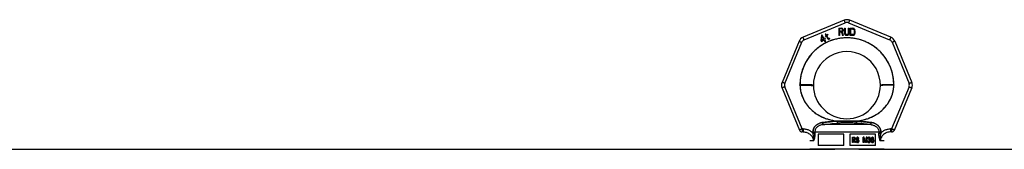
# Model space of a CAD drawing. Header units: millimetres. Extents: x 0 to 420, y 0 to 297.
# Tile 17 of 34: x 174.21 to 191.41, y 258.02 to 260.28. Entities that reach past the tile are written whole.
import ezdxf

# ---------------------------------------------------------------- set-up
doc = ezdxf.new("R2010")
doc.units = ezdxf.units.MM
doc.header["$LTSCALE"] = 23.1
doc.layers.get('0').update_dxf_attribs({"linetype": 'CONTINUOUS'})
doc.layers.add('001-M31079-X02', color=7, linetype='CONTINUOUS')

msp = doc.modelspace()

# ---------------------------------------------------------------- linework, layer by layer
at = {"color": 7, "linetype": 'Continuous'}
for p, q in [((123.866, 258.023), (188.45, 258.023)), ((188.463, 258.023), (188.45, 258.023)), ((188.557, 258.022), (188.463, 258.023)), ((188.866, 258.023), (188.819, 258.022)), ((188.866, 258.023), (195.717, 258.023))]:
    msp.add_line(p, q, dxfattribs=at)
for points in [[(188.732, 258.022), (188.697, 258.022), (188.661, 258.022), (188.626, 258.022), (188.59, 258.022), (188.557, 258.022)], [(188.819, 258.022), (188.765, 258.022), (188.732, 258.022)]]:
    msp.add_lwpolyline(points, dxfattribs=at)
at = {"layer": '001-M31079-X02', "color": 9, "linetype": 'Continuous'}
for p, q in [((188.609, 260.274), (187.892, 259.977)), ((187.912, 259.931), (188.628, 260.228)), ((188.688, 260.228), (189.405, 259.931)), ((189.424, 259.977), (188.708, 260.274)), ((187.822, 259.907), (187.525, 259.19)), ((187.573, 259.172), (187.87, 259.889)), ((189.447, 259.889), (189.744, 259.172)), ((189.495, 259.907), (189.792, 259.19)), ((187.839, 259.139), (187.839, 259.145)), ((189.477, 259.148), (189.477, 259.142)), ((187.525, 259.091), (187.83, 258.355)), ((187.877, 258.379), (187.573, 259.113)), ((189.744, 259.113), (189.439, 258.379)), ((189.487, 258.355), (189.792, 259.091)), ((188.24, 258.452), (188.235, 258.489)), ((188.24, 258.452), (188.235, 258.489)), ((189.077, 258.452), (188.24, 258.452)), ((188.489, 258.515), (188.491, 258.477)), ((188.489, 258.515), (188.491, 258.477)), ((188.825, 258.477), (188.828, 258.515)), ((188.828, 258.515), (188.825, 258.477)), ((189.082, 258.489), (189.077, 258.452)), ((189.077, 258.452), (189.082, 258.489)), ((187.895, 258.379), (187.877, 258.379)), ((187.877, 258.379), (187.877, 258.325)), ((187.895, 258.325), (187.877, 258.325)), ((187.895, 258.379), (187.895, 258.325)), ((188.065, 258.322), (188.066, 258.305)), ((189.218, 258.323), (188.099, 258.323)), ((189.251, 258.305), (189.251, 258.322)), ((189.439, 258.379), (189.422, 258.379)), ((189.422, 258.379), (189.422, 258.325)), ((189.439, 258.325), (189.422, 258.325)), ((189.439, 258.379), (189.439, 258.325)), ((188.076, 258.169), (188.008, 258.169)), ((189.308, 258.169), (189.241, 258.169))]:
    msp.add_line(p, q, dxfattribs=at)
at = {"layer": '001-M31079-X02', "color": 7, "linetype": 'Continuous'}
for p, q in [((188.212, 260.011), (188.204, 259.92)), ((188.223, 260.017), (188.212, 260.011)), ((188.217, 259.928), (188.223, 259.992)), ((188.26, 259.953), (188.223, 260.017)), ((188.223, 259.992), (188.249, 259.946)), ((188.292, 260.01), (188.277, 260.001)), ((188.277, 260.001), (188.283, 259.991)), ((188.291, 260.034), (188.281, 260.029)), ((188.281, 260.029), (188.292, 260.01)), ((188.298, 260), (188.283, 259.991)), ((188.302, 260.015), (188.291, 260.034)), ((188.298, 260), (188.326, 259.952)), ((188.323, 260.027), (188.302, 260.015)), ((188.307, 260.006), (188.328, 260.017)), ((188.332, 259.962), (188.307, 260.006)), ((188.323, 260.027), (188.328, 260.017)), ((188.516, 260.136), (188.568, 260.136)), ((188.516, 260.136), (188.516, 260.006)), ((188.529, 260.006), (188.516, 260.006)), ((188.566, 260.064), (188.529, 260.064)), ((188.529, 260.064), (188.529, 260.006)), ((188.566, 260.064), (188.584, 260.006)), ((188.579, 260.133), (188.568, 260.136)), ((188.579, 260.133), (188.588, 260.125)), ((188.588, 260.075), (188.579, 260.07)), ((188.599, 260.006), (188.579, 260.07)), ((188.599, 260.006), (188.584, 260.006)), ((188.588, 260.125), (188.594, 260.114)), ((188.594, 260.086), (188.588, 260.075)), ((188.594, 260.114), (188.597, 260.106)), ((188.597, 260.095), (188.594, 260.086)), ((188.597, 260.106), (188.597, 260.095)), ((188.616, 260.136), (188.629, 260.136)), ((188.616, 260.136), (188.616, 260.051)), ((188.616, 260.051), (188.618, 260.037)), ((188.618, 260.037), (188.623, 260.026)), ((188.623, 260.026), (188.631, 260.015)), ((188.629, 260.136), (188.629, 260.051)), ((188.629, 260.051), (188.631, 260.039)), ((188.631, 260.039), (188.636, 260.031)), ((188.64, 260.009), (188.631, 260.015)), ((188.636, 260.031), (188.642, 260.026)), ((188.651, 260.006), (188.64, 260.009)), ((188.651, 260.023), (188.642, 260.026)), ((188.651, 260.023), (188.659, 260.023)), ((188.659, 260.006), (188.651, 260.006)), ((188.668, 260.026), (188.659, 260.023)), ((188.67, 260.009), (188.659, 260.006)), ((188.675, 260.031), (188.668, 260.026)), ((188.679, 260.015), (188.67, 260.009)), ((188.679, 260.039), (188.675, 260.031)), ((188.681, 260.051), (188.679, 260.039)), ((188.688, 260.026), (188.679, 260.015)), ((188.681, 260.136), (188.694, 260.136)), ((188.681, 260.136), (188.681, 260.051)), ((188.692, 260.037), (188.688, 260.026)), ((188.692, 260.037), (188.694, 260.051)), ((188.694, 260.136), (188.694, 260.051)), ((188.711, 260.136), (188.763, 260.136)), ((188.711, 260.136), (188.711, 260.006)), ((188.763, 260.006), (188.711, 260.006)), ((188.774, 260.133), (188.763, 260.136)), ((188.774, 260.009), (188.763, 260.006)), ((188.783, 260.128), (188.774, 260.133)), ((188.783, 260.015), (188.774, 260.009)), ((188.783, 260.128), (188.792, 260.117)), ((188.792, 260.026), (188.783, 260.015)), ((188.792, 260.117), (188.796, 260.106)), ((188.796, 260.037), (188.792, 260.026)), ((188.798, 260.092), (188.796, 260.106)), ((188.796, 260.037), (188.798, 260.051)), ((188.798, 260.092), (188.798, 260.051)), ((188.204, 259.92), (188.212, 259.906)), ((188.212, 259.906), (188.257, 259.932)), ((188.249, 259.946), (188.217, 259.928)), ((188.257, 259.932), (188.275, 259.901)), ((188.279, 259.964), (188.26, 259.953)), ((188.287, 259.949), (188.269, 259.938)), ((188.288, 259.905), (188.269, 259.938)), ((188.275, 259.901), (188.288, 259.901)), ((188.287, 259.949), (188.279, 259.964)), ((188.326, 259.952), (188.335, 259.945)), ((188.332, 259.962), (188.338, 259.956)), ((188.335, 259.945), (188.343, 259.943)), ((188.347, 259.955), (188.338, 259.956)), ((188.343, 259.943), (188.35, 259.944)), ((188.357, 259.958), (188.347, 259.955)), ((188.363, 259.948), (188.35, 259.944)), ((188.357, 259.958), (188.363, 259.948)), ((187.839, 259.148), (187.839, 259.139)), ((187.839, 259.148), (187.839, 259.142)), ((189.477, 259.139), (189.477, 259.148)), ((189.477, 259.139), (189.477, 259.145)), ((188.066, 258.322), (188.066, 258.305)), ((189.251, 258.322), (189.251, 258.305)), ((189.251, 258.305), (189.251, 258.305))]:
    msp.add_line(p, q, dxfattribs=at)
at = {"layer": '001-M31079-X02', "color": 6, "linetype": 'Continuous'}
for p, q in [((188.571, 260.122), (188.529, 260.122)), ((188.529, 260.081), (188.529, 260.122)), ((188.571, 260.081), (188.529, 260.081)), ((188.571, 260.122), (188.577, 260.12)), ((188.577, 260.084), (188.571, 260.081)), ((188.577, 260.12), (188.581, 260.114)), ((188.581, 260.089), (188.577, 260.084)), ((188.581, 260.114), (188.584, 260.106)), ((188.584, 260.098), (188.581, 260.089)), ((188.584, 260.106), (188.584, 260.098)), ((188.763, 260.12), (188.724, 260.12)), ((188.724, 260.023), (188.724, 260.12)), ((188.763, 260.023), (188.724, 260.023)), ((188.763, 260.12), (188.772, 260.117)), ((188.772, 260.026), (188.763, 260.023)), ((188.772, 260.117), (188.779, 260.111)), ((188.779, 260.031), (188.772, 260.026)), ((188.779, 260.111), (188.783, 260.103)), ((188.783, 260.039), (188.779, 260.031)), ((188.783, 260.103), (188.785, 260.092)), ((188.785, 260.051), (188.783, 260.039)), ((188.785, 260.092), (188.785, 260.051)), ((188.099, 258.323), (188.099, 258.306)), ((188.606, 258.283), (188.157, 258.283)), ((188.157, 258.283), (188.157, 258.088)), ((188.606, 258.088), (188.606, 258.283)), ((189.159, 258.283), (188.71, 258.283)), ((188.71, 258.283), (188.71, 258.088)), ((189.159, 258.088), (189.159, 258.283)), ((189.218, 258.323), (189.217, 258.306)), ((188.756, 258.231), (188.792, 258.231)), ((188.756, 258.14), (188.756, 258.231)), ((188.767, 258.14), (188.756, 258.14)), ((188.759, 258.14), (188.759, 258.231)), ((188.793, 258.222), (188.764, 258.222)), ((188.764, 258.222), (188.764, 258.193)), ((188.764, 258.193), (188.793, 258.193)), ((188.79, 258.181), (188.764, 258.181)), ((188.764, 258.181), (188.764, 258.14)), ((188.767, 258.193), (188.767, 258.222)), ((188.767, 258.181), (188.767, 258.14)), ((188.787, 258.181), (188.798, 258.14)), ((188.795, 258.229), (188.789, 258.231)), ((188.79, 258.222), (188.794, 258.22)), ((188.794, 258.195), (188.79, 258.193)), ((188.79, 258.181), (188.801, 258.14)), ((188.798, 258.229), (188.792, 258.231)), ((188.793, 258.222), (188.797, 258.22)), ((188.797, 258.195), (188.793, 258.193)), ((188.797, 258.22), (188.794, 258.22)), ((188.794, 258.22), (188.797, 258.216)), ((188.797, 258.198), (188.794, 258.195)), ((188.797, 258.195), (188.794, 258.195)), ((188.798, 258.229), (188.795, 258.229)), ((188.801, 258.224), (188.795, 258.229)), ((188.795, 258.185), (188.801, 258.189)), ((188.798, 258.185), (188.795, 258.185)), ((188.807, 258.14), (188.795, 258.185)), ((188.797, 258.22), (188.8, 258.216)), ((188.8, 258.216), (188.797, 258.216)), ((188.797, 258.216), (188.798, 258.21)), ((188.798, 258.204), (188.797, 258.198)), ((188.8, 258.198), (188.797, 258.195)), ((188.8, 258.198), (188.797, 258.198)), ((188.804, 258.224), (188.798, 258.229)), ((188.801, 258.21), (188.798, 258.21)), ((188.798, 258.204), (188.798, 258.21)), ((188.801, 258.204), (188.798, 258.204)), ((188.798, 258.185), (188.804, 258.189)), ((188.81, 258.14), (188.798, 258.185)), ((188.81, 258.14), (188.798, 258.14)), ((188.8, 258.216), (188.801, 258.21)), ((188.801, 258.204), (188.8, 258.198)), ((188.804, 258.224), (188.801, 258.224)), ((188.805, 258.216), (188.801, 258.224)), ((188.801, 258.21), (188.801, 258.204)), ((188.801, 258.189), (188.805, 258.197)), ((188.804, 258.189), (188.801, 258.189)), ((188.808, 258.216), (188.804, 258.224)), ((188.804, 258.189), (188.808, 258.197)), ((188.808, 258.216), (188.805, 258.216)), ((188.806, 258.21), (188.805, 258.216)), ((188.805, 258.197), (188.806, 258.202)), ((188.808, 258.197), (188.805, 258.197)), ((188.809, 258.21), (188.806, 258.21)), ((188.806, 258.21), (188.806, 258.202)), ((188.809, 258.202), (188.806, 258.202)), ((188.809, 258.21), (188.808, 258.216)), ((188.808, 258.197), (188.809, 258.202)), ((188.809, 258.21), (188.809, 258.202)), ((188.829, 258.166), (188.818, 258.166)), ((188.818, 258.166), (188.82, 258.158)), ((188.823, 258.158), (188.82, 258.158)), ((188.82, 258.158), (188.824, 258.148)), ((188.821, 258.166), (188.823, 258.158)), ((188.824, 258.218), (188.822, 258.21)), ((188.825, 258.21), (188.822, 258.21)), ((188.822, 258.202), (188.822, 258.21)), ((188.825, 258.202), (188.822, 258.202)), ((188.822, 258.202), (188.824, 258.195)), ((188.823, 258.158), (188.827, 258.148)), ((188.829, 258.226), (188.824, 258.218)), ((188.827, 258.218), (188.824, 258.218)), ((188.827, 258.195), (188.824, 258.195)), ((188.824, 258.195), (188.829, 258.187)), ((188.827, 258.148), (188.824, 258.148)), ((188.824, 258.148), (188.83, 258.142)), ((188.827, 258.218), (188.825, 258.21)), ((188.825, 258.21), (188.825, 258.202)), ((188.825, 258.202), (188.827, 258.195)), ((188.828, 258.16), (188.826, 258.166)), ((188.832, 258.226), (188.827, 258.218)), ((188.827, 258.195), (188.832, 258.187)), ((188.827, 258.148), (188.833, 258.142)), ((188.831, 258.16), (188.828, 258.16)), ((188.832, 258.154), (188.828, 258.16)), ((188.834, 258.229), (188.829, 258.226)), ((188.832, 258.226), (188.829, 258.226)), ((188.832, 258.187), (188.829, 258.187)), ((188.829, 258.187), (188.834, 258.183)), ((188.831, 258.16), (188.829, 258.166)), ((188.83, 258.208), (188.832, 258.214)), ((188.833, 258.208), (188.83, 258.208)), ((188.83, 258.208), (188.83, 258.204)), ((188.833, 258.204), (188.83, 258.204)), ((188.832, 258.198), (188.83, 258.204)), ((188.833, 258.142), (188.83, 258.142)), ((188.83, 258.142), (188.837, 258.14)), ((188.835, 258.154), (188.831, 258.16)), ((188.837, 258.229), (188.832, 258.226)), ((188.832, 258.214), (188.836, 258.218)), ((188.835, 258.214), (188.832, 258.214)), ((188.835, 258.198), (188.832, 258.198)), ((188.836, 258.195), (188.832, 258.198)), ((188.832, 258.187), (188.837, 258.183)), ((188.835, 258.154), (188.832, 258.154)), ((188.837, 258.152), (188.832, 258.154)), ((188.833, 258.208), (188.835, 258.214)), ((188.833, 258.204), (188.833, 258.208)), ((188.835, 258.198), (188.833, 258.204)), ((188.833, 258.142), (188.84, 258.14)), ((188.84, 258.231), (188.834, 258.229)), ((188.837, 258.229), (188.834, 258.229)), ((188.837, 258.183), (188.834, 258.183)), ((188.834, 258.183), (188.84, 258.181)), ((188.835, 258.214), (188.839, 258.218)), ((188.839, 258.195), (188.835, 258.198)), ((188.84, 258.152), (188.835, 258.154)), ((188.836, 258.218), (188.84, 258.22)), ((188.839, 258.218), (188.836, 258.218)), ((188.839, 258.195), (188.836, 258.195)), ((188.84, 258.193), (188.836, 258.195)), ((188.843, 258.231), (188.837, 258.229)), ((188.837, 258.183), (188.843, 258.181)), ((188.851, 258.152), (188.837, 258.152)), ((188.851, 258.14), (188.837, 258.14)), ((188.839, 258.218), (188.843, 258.22)), ((188.843, 258.193), (188.839, 258.195)), ((188.849, 258.231), (188.84, 258.231)), ((188.851, 258.22), (188.84, 258.22)), ((188.851, 258.193), (188.84, 258.193)), ((188.851, 258.181), (188.84, 258.181)), ((188.853, 258.229), (188.846, 258.231)), ((188.848, 258.22), (188.852, 258.218)), ((188.855, 258.191), (188.848, 258.193)), ((188.848, 258.181), (188.853, 258.179)), ((188.853, 258.154), (188.848, 258.152)), ((188.848, 258.14), (188.855, 258.142)), ((188.856, 258.229), (188.849, 258.231)), ((188.851, 258.22), (188.855, 258.218)), ((188.858, 258.191), (188.851, 258.193)), ((188.851, 258.181), (188.856, 258.179)), ((188.856, 258.154), (188.851, 258.152)), ((188.851, 258.14), (188.858, 258.142)), ((188.855, 258.218), (188.852, 258.218)), ((188.852, 258.218), (188.855, 258.214)), ((188.856, 258.229), (188.853, 258.229)), ((188.859, 258.224), (188.853, 258.229)), ((188.856, 258.179), (188.853, 258.179)), ((188.853, 258.179), (188.857, 258.175)), ((188.857, 258.158), (188.853, 258.154)), ((188.856, 258.154), (188.853, 258.154)), ((188.855, 258.218), (188.858, 258.214)), ((188.858, 258.214), (188.855, 258.214)), ((188.855, 258.214), (188.856, 258.21)), ((188.858, 258.191), (188.855, 258.191)), ((188.86, 258.187), (188.855, 258.191)), ((188.855, 258.142), (188.86, 258.146)), ((188.858, 258.142), (188.855, 258.142)), ((188.862, 258.224), (188.856, 258.229)), ((188.856, 258.21), (188.867, 258.21)), ((188.856, 258.179), (188.86, 258.175)), ((188.86, 258.158), (188.856, 258.154)), ((188.86, 258.175), (188.857, 258.175)), ((188.857, 258.175), (188.86, 258.169)), ((188.86, 258.164), (188.857, 258.158)), ((188.86, 258.158), (188.857, 258.158)), ((188.858, 258.214), (188.859, 258.21)), ((188.863, 258.187), (188.858, 258.191)), ((188.858, 258.142), (188.863, 258.146)), ((188.862, 258.224), (188.859, 258.224)), ((188.863, 258.216), (188.859, 258.224)), ((188.863, 258.187), (188.86, 258.187)), ((188.865, 258.179), (188.86, 258.187)), ((188.86, 258.175), (188.863, 258.169)), ((188.863, 258.169), (188.86, 258.169)), ((188.86, 258.164), (188.86, 258.169)), ((188.863, 258.164), (188.86, 258.164)), ((188.863, 258.164), (188.86, 258.158)), ((188.86, 258.146), (188.865, 258.154)), ((188.863, 258.146), (188.86, 258.146)), ((188.866, 258.216), (188.862, 258.224)), ((188.866, 258.216), (188.863, 258.216)), ((188.864, 258.21), (188.863, 258.216)), ((188.868, 258.179), (188.863, 258.187)), ((188.863, 258.169), (188.863, 258.164)), ((188.863, 258.146), (188.868, 258.154)), ((188.868, 258.179), (188.865, 258.179)), ((188.868, 258.171), (188.865, 258.179)), ((188.865, 258.154), (188.868, 258.162)), ((188.868, 258.154), (188.865, 258.154)), ((188.867, 258.21), (188.866, 258.216)), ((188.871, 258.171), (188.868, 258.179)), ((188.871, 258.171), (188.868, 258.171)), ((188.868, 258.171), (188.868, 258.162)), ((188.871, 258.162), (188.868, 258.162)), ((188.868, 258.154), (188.871, 258.162)), ((188.871, 258.162), (188.871, 258.171)), ((188.958, 258.231), (188.943, 258.231)), ((188.943, 258.14), (188.943, 258.231)), ((188.954, 258.14), (188.943, 258.14)), ((188.946, 258.231), (188.946, 258.14)), ((188.954, 258.212), (188.951, 258.212)), ((188.951, 258.212), (188.951, 258.14)), ((188.951, 258.212), (188.97, 258.14)), ((188.954, 258.14), (188.954, 258.212)), ((188.954, 258.212), (188.973, 258.14)), ((188.976, 258.15), (188.955, 258.231)), ((188.979, 258.15), (188.958, 258.231)), ((188.984, 258.14), (188.97, 258.14)), ((188.996, 258.231), (188.976, 258.15)), ((188.979, 258.15), (188.976, 258.15)), ((188.999, 258.231), (188.979, 258.15)), ((188.981, 258.14), (189, 258.212)), ((188.984, 258.14), (189.003, 258.212)), ((189.011, 258.231), (188.996, 258.231)), ((189.003, 258.212), (189, 258.212)), ((189, 258.14), (189, 258.212)), ((189.011, 258.14), (189, 258.14)), ((189.003, 258.212), (189.003, 258.14)), ((189.008, 258.231), (189.008, 258.14)), ((189.011, 258.14), (189.011, 258.231)), ((189.028, 258.162), (189.019, 258.162)), ((189.019, 258.162), (189.02, 258.156)), ((189.021, 258.218), (189.02, 258.21)), ((189.03, 258.21), (189.02, 258.21)), ((189.023, 258.156), (189.02, 258.156)), ((189.02, 258.156), (189.023, 258.15)), ((189.027, 258.226), (189.021, 258.218)), ((189.024, 258.218), (189.021, 258.218)), ((189.022, 258.162), (189.023, 258.156)), ((189.024, 258.218), (189.023, 258.21)), ((189.023, 258.156), (189.026, 258.15)), ((189.026, 258.15), (189.023, 258.15)), ((189.023, 258.15), (189.027, 258.146)), ((189.03, 258.226), (189.024, 258.218)), ((189.027, 258.158), (189.025, 258.162)), ((189.026, 258.15), (189.03, 258.146)), ((189.032, 258.229), (189.027, 258.226)), ((189.03, 258.226), (189.027, 258.226)), ((189.027, 258.21), (189.029, 258.216)), ((189.03, 258.158), (189.027, 258.158)), ((189.029, 258.154), (189.027, 258.158)), ((189.03, 258.146), (189.027, 258.146)), ((189.027, 258.146), (189.032, 258.142)), ((189.03, 258.158), (189.028, 258.162)), ((189.029, 258.216), (189.033, 258.22)), ((189.032, 258.216), (189.029, 258.216)), ((189.032, 258.154), (189.029, 258.154)), ((189.032, 258.152), (189.029, 258.154)), ((189.035, 258.229), (189.03, 258.226)), ((189.03, 258.21), (189.032, 258.216)), ((189.032, 258.154), (189.03, 258.158)), ((189.03, 258.146), (189.035, 258.142)), ((189.042, 258.231), (189.032, 258.229)), ((189.035, 258.229), (189.032, 258.229)), ((189.032, 258.216), (189.036, 258.22)), ((189.035, 258.152), (189.032, 258.154)), ((189.035, 258.152), (189.032, 258.152)), ((189.039, 258.15), (189.032, 258.152)), ((189.035, 258.142), (189.032, 258.142)), ((189.032, 258.142), (189.038, 258.14)), ((189.033, 258.22), (189.04, 258.222)), ((189.036, 258.22), (189.033, 258.22)), ((189.045, 258.231), (189.035, 258.229)), ((189.042, 258.15), (189.035, 258.152)), ((189.035, 258.142), (189.041, 258.14)), ((189.036, 258.22), (189.043, 258.222)), ((189.051, 258.14), (189.038, 258.14)), ((189.05, 258.15), (189.039, 258.15)), ((189.049, 258.222), (189.04, 258.222)), ((189.049, 258.191), (189.04, 258.191)), ((189.04, 258.183), (189.04, 258.191)), ((189.049, 258.183), (189.04, 258.183)), ((189.047, 258.231), (189.042, 258.231)), ((189.043, 258.191), (189.043, 258.183)), ((189.054, 258.229), (189.044, 258.231)), ((189.046, 258.222), (189.052, 258.22)), ((189.054, 258.195), (189.046, 258.191)), ((189.046, 258.183), (189.054, 258.181)), ((189.057, 258.229), (189.047, 258.231)), ((189.054, 258.152), (189.047, 258.15)), ((189.048, 258.14), (189.054, 258.142)), ((189.049, 258.222), (189.055, 258.22)), ((189.057, 258.195), (189.049, 258.191)), ((189.049, 258.183), (189.057, 258.181)), ((189.057, 258.152), (189.05, 258.15)), ((189.051, 258.14), (189.057, 258.142)), ((189.055, 258.22), (189.052, 258.22)), ((189.052, 258.22), (189.056, 258.216)), ((189.057, 258.229), (189.054, 258.229)), ((189.059, 258.226), (189.054, 258.229)), ((189.056, 258.198), (189.054, 258.195)), ((189.057, 258.195), (189.054, 258.195)), ((189.057, 258.181), (189.054, 258.181)), ((189.054, 258.181), (189.058, 258.177)), ((189.056, 258.154), (189.054, 258.152)), ((189.057, 258.152), (189.054, 258.152)), ((189.054, 258.142), (189.059, 258.146)), ((189.057, 258.142), (189.054, 258.142)), ((189.055, 258.22), (189.059, 258.216)), ((189.059, 258.216), (189.056, 258.216)), ((189.056, 258.216), (189.059, 258.21)), ((189.059, 258.206), (189.056, 258.198)), ((189.059, 258.198), (189.056, 258.198)), ((189.056, 258.187), (189.062, 258.193)), ((189.059, 258.187), (189.056, 258.187)), ((189.063, 258.183), (189.056, 258.187)), ((189.059, 258.158), (189.056, 258.154)), ((189.059, 258.154), (189.056, 258.154)), ((189.062, 258.226), (189.057, 258.229)), ((189.059, 258.198), (189.057, 258.195)), ((189.057, 258.181), (189.061, 258.177)), ((189.059, 258.154), (189.057, 258.152)), ((189.057, 258.142), (189.062, 258.146)), ((189.061, 258.177), (189.058, 258.177)), ((189.058, 258.177), (189.06, 258.169)), ((189.062, 258.226), (189.059, 258.226)), ((189.064, 258.218), (189.059, 258.226)), ((189.059, 258.216), (189.062, 258.21)), ((189.062, 258.21), (189.059, 258.21)), ((189.059, 258.206), (189.059, 258.21)), ((189.062, 258.206), (189.059, 258.206)), ((189.062, 258.206), (189.059, 258.198)), ((189.059, 258.187), (189.065, 258.193)), ((189.066, 258.183), (189.059, 258.187)), ((189.06, 258.162), (189.059, 258.158)), ((189.062, 258.158), (189.059, 258.154)), ((189.062, 258.158), (189.059, 258.158)), ((189.059, 258.146), (189.063, 258.15)), ((189.062, 258.146), (189.059, 258.146)), ((189.063, 258.169), (189.06, 258.169)), ((189.06, 258.162), (189.06, 258.169)), ((189.063, 258.162), (189.06, 258.162)), ((189.061, 258.177), (189.063, 258.169)), ((189.067, 258.218), (189.062, 258.226)), ((189.062, 258.21), (189.062, 258.206)), ((189.062, 258.193), (189.064, 258.198)), ((189.065, 258.193), (189.062, 258.193)), ((189.063, 258.162), (189.062, 258.158)), ((189.062, 258.146), (189.066, 258.15)), ((189.066, 258.183), (189.063, 258.183)), ((189.066, 258.177), (189.063, 258.183)), ((189.063, 258.169), (189.063, 258.162)), ((189.063, 258.15), (189.066, 258.156)), ((189.066, 258.15), (189.063, 258.15)), ((189.067, 258.218), (189.064, 258.218)), ((189.066, 258.21), (189.064, 258.218)), ((189.064, 258.198), (189.066, 258.206)), ((189.067, 258.198), (189.064, 258.198)), ((189.065, 258.193), (189.067, 258.198)), ((189.069, 258.21), (189.066, 258.21)), ((189.066, 258.21), (189.066, 258.206)), ((189.069, 258.206), (189.066, 258.206)), ((189.069, 258.177), (189.066, 258.183)), ((189.069, 258.177), (189.066, 258.177)), ((189.067, 258.169), (189.066, 258.177)), ((189.066, 258.156), (189.067, 258.162)), ((189.066, 258.156), (189.069, 258.156)), ((189.066, 258.15), (189.069, 258.156)), ((189.069, 258.21), (189.067, 258.218)), ((189.067, 258.198), (189.069, 258.206)), ((189.07, 258.169), (189.067, 258.169)), ((189.067, 258.169), (189.067, 258.162)), ((189.07, 258.162), (189.067, 258.162)), ((189.069, 258.206), (189.069, 258.21)), ((189.07, 258.169), (189.069, 258.177)), ((189.069, 258.156), (189.07, 258.162)), ((189.07, 258.162), (189.07, 258.169)), ((189.079, 258.206), (189.078, 258.193)), ((189.081, 258.193), (189.078, 258.193)), ((189.078, 258.179), (189.078, 258.193)), ((189.081, 258.179), (189.078, 258.179)), ((189.078, 258.179), (189.079, 258.166)), ((189.082, 258.216), (189.079, 258.206)), ((189.082, 258.206), (189.079, 258.206)), ((189.082, 258.166), (189.079, 258.166)), ((189.079, 258.166), (189.082, 258.156)), ((189.082, 258.206), (189.081, 258.193)), ((189.081, 258.193), (189.081, 258.179)), ((189.081, 258.179), (189.082, 258.166)), ((189.086, 258.224), (189.082, 258.216)), ((189.085, 258.216), (189.082, 258.216)), ((189.085, 258.216), (189.082, 258.206)), ((189.082, 258.166), (189.085, 258.156)), ((189.085, 258.156), (189.082, 258.156)), ((189.082, 258.156), (189.086, 258.148)), ((189.089, 258.224), (189.085, 258.216)), ((189.085, 258.193), (189.086, 258.204)), ((189.093, 258.197), (189.085, 258.189)), ((189.088, 258.193), (189.085, 258.193)), ((189.085, 258.193), (189.085, 258.189)), ((189.088, 258.189), (189.085, 258.189)), ((189.085, 258.156), (189.089, 258.148)), ((189.093, 258.229), (189.086, 258.224)), ((189.089, 258.224), (189.086, 258.224)), ((189.086, 258.204), (189.087, 258.21)), ((189.089, 258.204), (189.086, 258.204)), ((189.086, 258.173), (189.087, 258.179)), ((189.089, 258.173), (189.086, 258.173)), ((189.086, 258.173), (189.086, 258.167)), ((189.089, 258.167), (189.086, 258.167)), ((189.087, 258.162), (189.086, 258.167)), ((189.089, 258.148), (189.086, 258.148)), ((189.086, 258.148), (189.093, 258.142)), ((189.087, 258.21), (189.09, 258.216)), ((189.09, 258.21), (189.087, 258.21)), ((189.087, 258.179), (189.09, 258.183)), ((189.09, 258.179), (189.087, 258.179)), ((189.09, 258.162), (189.087, 258.162)), ((189.09, 258.156), (189.087, 258.162)), ((189.088, 258.193), (189.089, 258.204)), ((189.096, 258.197), (189.088, 258.189)), ((189.088, 258.189), (189.088, 258.193)), ((189.096, 258.229), (189.089, 258.224)), ((189.089, 258.204), (189.09, 258.21)), ((189.089, 258.173), (189.09, 258.179)), ((189.089, 258.167), (189.089, 258.173)), ((189.09, 258.162), (189.089, 258.167)), ((189.089, 258.148), (189.096, 258.142)), ((189.09, 258.216), (189.094, 258.22)), ((189.093, 258.216), (189.09, 258.216)), ((189.09, 258.21), (189.093, 258.216)), ((189.09, 258.183), (189.094, 258.187)), ((189.09, 258.179), (189.093, 258.183)), ((189.093, 258.183), (189.09, 258.183)), ((189.093, 258.156), (189.09, 258.162)), ((189.093, 258.156), (189.09, 258.156)), ((189.094, 258.152), (189.09, 258.156)), ((189.099, 258.231), (189.093, 258.229)), ((189.096, 258.229), (189.093, 258.229)), ((189.093, 258.216), (189.097, 258.22)), ((189.099, 258.198), (189.093, 258.197)), ((189.096, 258.197), (189.093, 258.197)), ((189.093, 258.183), (189.097, 258.187)), ((189.097, 258.152), (189.093, 258.156)), ((189.096, 258.142), (189.093, 258.142)), ((189.093, 258.142), (189.099, 258.14)), ((189.094, 258.22), (189.098, 258.222)), ((189.097, 258.22), (189.094, 258.22)), ((189.094, 258.187), (189.098, 258.189)), ((189.097, 258.187), (189.094, 258.187)), ((189.097, 258.152), (189.094, 258.152)), ((189.098, 258.15), (189.094, 258.152)), ((189.102, 258.231), (189.096, 258.229)), ((189.102, 258.198), (189.096, 258.197)), ((189.096, 258.142), (189.102, 258.14)), ((189.097, 258.22), (189.101, 258.222)), ((189.097, 258.187), (189.101, 258.189)), ((189.101, 258.15), (189.097, 258.152)), ((189.109, 258.222), (189.098, 258.222)), ((189.11, 258.189), (189.098, 258.189)), ((189.11, 258.15), (189.098, 258.15)), ((189.108, 258.231), (189.099, 258.231)), ((189.109, 258.198), (189.099, 258.198)), ((189.109, 258.14), (189.099, 258.14)), ((189.111, 258.229), (189.105, 258.231)), ((189.106, 258.222), (189.11, 258.22)), ((189.113, 258.197), (189.106, 258.198)), ((189.106, 258.14), (189.113, 258.142)), ((189.107, 258.189), (189.111, 258.187)), ((189.111, 258.152), (189.107, 258.15)), ((189.114, 258.229), (189.108, 258.231)), ((189.109, 258.222), (189.113, 258.22)), ((189.116, 258.197), (189.109, 258.198)), ((189.109, 258.14), (189.116, 258.142)), ((189.113, 258.22), (189.11, 258.22)), ((189.11, 258.22), (189.114, 258.216)), ((189.11, 258.189), (189.114, 258.187)), ((189.114, 258.152), (189.11, 258.15)), ((189.114, 258.229), (189.111, 258.229)), ((189.118, 258.224), (189.111, 258.229)), ((189.114, 258.187), (189.111, 258.187)), ((189.111, 258.187), (189.116, 258.183)), ((189.116, 258.156), (189.111, 258.152)), ((189.114, 258.152), (189.111, 258.152)), ((189.113, 258.22), (189.117, 258.216)), ((189.116, 258.197), (189.113, 258.197)), ((189.12, 258.191), (189.113, 258.197)), ((189.113, 258.142), (189.12, 258.148)), ((189.116, 258.142), (189.113, 258.142)), ((189.121, 258.224), (189.114, 258.229)), ((189.117, 258.216), (189.114, 258.216)), ((189.114, 258.216), (189.117, 258.21)), ((189.114, 258.187), (189.119, 258.183)), ((189.119, 258.156), (189.114, 258.152)), ((189.123, 258.191), (189.116, 258.197)), ((189.119, 258.183), (189.116, 258.183)), ((189.116, 258.183), (189.118, 258.179)), ((189.118, 258.162), (189.116, 258.156)), ((189.119, 258.156), (189.116, 258.156)), ((189.116, 258.142), (189.123, 258.148)), ((189.117, 258.216), (189.12, 258.21)), ((189.127, 258.21), (189.117, 258.21)), ((189.121, 258.224), (189.118, 258.224)), ((189.122, 258.216), (189.118, 258.224)), ((189.121, 258.179), (189.118, 258.179)), ((189.118, 258.179), (189.12, 258.173)), ((189.12, 258.167), (189.118, 258.162)), ((189.121, 258.162), (189.118, 258.162)), ((189.119, 258.183), (189.121, 258.179)), ((189.121, 258.162), (189.119, 258.156)), ((189.12, 258.191), (189.123, 258.191)), ((189.124, 258.185), (189.12, 258.191)), ((189.12, 258.173), (189.123, 258.173)), ((189.12, 258.167), (189.12, 258.173)), ((189.123, 258.167), (189.12, 258.167)), ((189.12, 258.148), (189.124, 258.156)), ((189.123, 258.148), (189.12, 258.148)), ((189.125, 258.216), (189.121, 258.224)), ((189.121, 258.179), (189.123, 258.173)), ((189.123, 258.167), (189.121, 258.162)), ((189.125, 258.216), (189.122, 258.216)), ((189.124, 258.21), (189.122, 258.216)), ((189.127, 258.185), (189.123, 258.191)), ((189.123, 258.173), (189.123, 258.167)), ((189.123, 258.148), (189.127, 258.156)), ((189.127, 258.185), (189.124, 258.185)), ((189.126, 258.175), (189.124, 258.185)), ((189.124, 258.156), (189.126, 258.166)), ((189.127, 258.156), (189.124, 258.156)), ((189.127, 258.21), (189.125, 258.216)), ((189.129, 258.175), (189.126, 258.175)), ((189.126, 258.175), (189.126, 258.166)), ((189.129, 258.166), (189.126, 258.166)), ((189.129, 258.175), (189.127, 258.185)), ((189.127, 258.156), (189.129, 258.166)), ((189.129, 258.166), (189.129, 258.175)), ((189.308, 258.023), (188.008, 258.023)), ((188.606, 258.088), (188.157, 258.088)), ((189.159, 258.088), (188.71, 258.088))]:
    msp.add_line(p, q, dxfattribs=at)
at = {"layer": '001-M31079-X02', "color": 9, "linetype": 'Continuous'}
for centre, radius, start, end in [((188.658, 260.154), 0.13, 67.5, 112.5), ((188.658, 260.156), 0.078, 67.5027, 112.4973), ((187.942, 259.857), 0.13, 112.5, 157.5), ((187.942, 259.859), 0.078, 112.5027, 157.4973), ((189.375, 259.859), 0.078, 22.5027, 67.4973), ((189.375, 259.857), 0.13, 22.5, 67.5), ((187.645, 259.141), 0.13, 157.5, 202.5), ((187.645, 259.142), 0.078, 157.5027, 202.4973), ((188.658, 259.141), 0.585, 180.6298, 359.3702), ((189.671, 259.142), 0.078, 337.5027, 22.4973), ((189.671, 259.141), 0.13, 337.5, 22.5), ((188.658, 330.177), 71.663, 269.86427, 270.13573), ((187.877, 258.377), 0.052, 202.5, 270), ((189.439, 258.377), 0.052, 270, 337.5)]:
    msp.add_arc(centre, radius, start, end, dxfattribs=at)
at = {"layer": '001-M31079-X02', "color": 7, "linetype": 'Continuous'}
msp.add_arc((188.658, 259.148), 0.819, 0, 180, dxfattribs=at)
at = {"layer": '001-M31079-X02', "color": 6, "linetype": 'Continuous'}
msp.add_arc((188.658, 259.141), 0.585, 359.3702, 180.6298, dxfattribs=at)
at = {"layer": '001-M31079-X02', "color": 9, "linetype": 'Continuous'}
for points, knots in [([(188.609, 260.274), (188.611, 260.275), (188.611, 260.267), (188.614, 260.263), (188.616, 260.257), (188.619, 260.251), (188.622, 260.243), (188.625, 260.236), (188.627, 260.23), (188.628, 260.228)], [0, 0, 0, 0, 0.133122, 0.23253, 0.355273, 0.497769, 0.655854, 0.824911, 1, 1, 1, 1]), ([(188.688, 260.228), (188.689, 260.23), (188.692, 260.236), (188.695, 260.243), (188.698, 260.251), (188.701, 260.257), (188.703, 260.263), (188.706, 260.267), (188.706, 260.275), (188.708, 260.274)], [0, 0, 0, 0, 0.175081, 0.344139, 0.502226, 0.644723, 0.767468, 0.866876, 1, 1, 1, 1]), ([(187.822, 259.907), (187.823, 259.909), (187.828, 259.904), (187.834, 259.903), (187.84, 259.901), (187.846, 259.898), (187.854, 259.895), (187.862, 259.892), (187.867, 259.89), (187.87, 259.889)], [0, 0, 0, 0, 0.134296, 0.234027, 0.357, 0.499553, 0.657434, 0.825927, 1, 1, 1, 1]), ([(189.477, 259.148), (189.477, 259.173), (189.475, 259.222), (189.465, 259.295), (189.449, 259.367), (189.426, 259.437), (189.397, 259.504), (189.362, 259.569), (189.322, 259.631), (189.276, 259.688), (189.225, 259.741), (189.17, 259.79), (189.11, 259.833), (189.047, 259.871), (188.981, 259.903), (188.912, 259.928), (188.841, 259.948), (188.768, 259.961), (188.695, 259.968), (188.622, 259.968), (188.548, 259.961), (188.476, 259.948), (188.405, 259.928), (188.336, 259.903), (188.27, 259.871), (188.207, 259.833), (188.147, 259.79), (188.092, 259.741), (188.041, 259.688), (187.995, 259.631), (187.954, 259.569), (187.919, 259.504), (187.891, 259.437), (187.868, 259.367), (187.851, 259.295), (187.842, 259.222), (187.839, 259.173), (187.839, 259.148)], [0, 0, 0, 0, 0.028575, 0.057156, 0.085737, 0.114317, 0.142895, 0.171472, 0.200048, 0.228622, 0.257194, 0.285764, 0.314333, 0.342901, 0.371466, 0.400031, 0.428594, 0.457157, 0.485719, 0.514281, 0.542844, 0.571406, 0.59997, 0.628534, 0.6571, 0.685667, 0.714236, 0.742807, 0.771379, 0.799953, 0.828529, 0.857106, 0.885684, 0.914264, 0.942844, 0.971426, 1, 1, 1, 1]), ([(187.912, 259.931), (187.911, 259.934), (187.909, 259.939), (187.905, 259.947), (187.902, 259.954), (187.9, 259.96), (187.897, 259.966), (187.894, 259.971), (187.894, 259.978), (187.892, 259.977)], [0, 0, 0, 0, 0.175082, 0.34414, 0.502227, 0.644724, 0.767468, 0.866877, 1, 1, 1, 1]), ([(189.424, 259.977), (189.422, 259.978), (189.422, 259.971), (189.419, 259.966), (189.417, 259.96), (189.414, 259.954), (189.411, 259.947), (189.408, 259.939), (189.406, 259.934), (189.405, 259.931)], [0, 0, 0, 0, 0.133122, 0.232529, 0.355273, 0.497768, 0.655853, 0.82491, 1, 1, 1, 1]), ([(189.495, 259.907), (189.494, 259.909), (189.488, 259.904), (189.484, 259.903), (189.478, 259.901), (189.471, 259.898), (189.463, 259.895), (189.455, 259.892), (189.45, 259.89), (189.447, 259.889)], [0, 0, 0, 0, 0.129377, 0.225347, 0.345213, 0.487679, 0.64695, 0.821765, 1, 1, 1, 1]), ([(187.573, 259.172), (187.57, 259.173), (187.565, 259.176), (187.557, 259.179), (187.55, 259.182), (187.543, 259.184), (187.537, 259.187), (187.532, 259.188), (187.526, 259.193), (187.525, 259.19)], [0, 0, 0, 0, 0.174066, 0.34256, 0.500442, 0.642997, 0.765971, 0.865703, 1, 1, 1, 1]), ([(188.073, 259.141), (188.073, 259.143), (188.065, 259.142), (188.058, 259.144), (188.046, 259.144), (188.033, 259.145), (188.016, 259.146), (187.996, 259.146), (187.974, 259.147), (187.95, 259.148), (187.924, 259.148), (187.897, 259.148), (187.868, 259.148), (187.849, 259.148), (187.839, 259.148)], [0, 0, 0, 0, 0.02982, 0.064811, 0.111629, 0.171497, 0.24316, 0.326315, 0.419777, 0.524502, 0.635428, 0.753215, 0.877723, 1, 1, 1, 1]), ([(187.839, 259.148), (187.849, 259.148), (187.867, 259.148), (187.895, 259.148), (187.921, 259.148), (187.946, 259.148), (187.969, 259.147), (187.991, 259.147), (188.011, 259.146), (188.029, 259.145), (188.044, 259.144), (188.057, 259.144), (188.064, 259.142), (188.073, 259.143), (188.073, 259.141)], [0, 0, 0, 0, 0.119326, 0.238323, 0.350682, 0.456135, 0.557526, 0.651234, 0.73688, 0.812698, 0.878047, 0.929721, 0.967962, 1, 1, 1, 1]), ([(187.839, 259.139), (187.853, 259.14), (187.882, 259.14), (187.925, 259.14), (187.965, 259.14), (187.997, 259.139), (188.02, 259.139), (188.034, 259.138), (188.046, 259.138), (188.056, 259.137), (188.063, 259.136), (188.069, 259.136), (188.072, 259.135), (188.073, 259.135), (188.073, 259.134)], [0, 0, 0, 0, 0.180599, 0.365648, 0.544133, 0.703922, 0.773279, 0.834152, 0.885712, 0.927563, 0.95952, 0.981825, 0.994942, 1, 1, 1, 1]), ([(187.839, 259.139), (187.84, 259.097), (187.851, 259.013), (187.895, 258.894), (187.961, 258.788), (188.046, 258.697), (188.146, 258.624), (188.255, 258.57), (188.37, 258.533), (188.449, 258.519), (188.489, 258.515)], [0, 0, 0, 0, 0.128514, 0.256351, 0.383132, 0.508688, 0.633005, 0.756182, 0.878418, 1, 1, 1, 1]), ([(188.828, 258.515), (188.868, 258.519), (188.947, 258.533), (189.062, 258.57), (189.171, 258.624), (189.27, 258.697), (189.355, 258.788), (189.422, 258.894), (189.466, 259.013), (189.477, 259.097), (189.477, 259.139)], [0, 0, 0, 0, 0.121582, 0.243818, 0.366995, 0.491312, 0.616868, 0.743649, 0.871486, 1, 1, 1, 1]), ([(189.477, 259.148), (189.468, 259.148), (189.449, 259.148), (189.422, 259.148), (189.396, 259.148), (189.371, 259.148), (189.347, 259.147), (189.325, 259.147), (189.305, 259.146), (189.288, 259.145), (189.273, 259.144), (189.26, 259.144), (189.252, 259.142), (189.243, 259.143), (189.243, 259.141)], [0, 0, 0, 0, 0.119325, 0.238322, 0.350682, 0.456135, 0.557526, 0.651234, 0.736879, 0.812698, 0.878046, 0.929721, 0.967962, 1, 1, 1, 1]), ([(189.243, 259.141), (189.243, 259.143), (189.252, 259.142), (189.259, 259.144), (189.27, 259.144), (189.284, 259.145), (189.301, 259.146), (189.32, 259.146), (189.342, 259.147), (189.366, 259.148), (189.392, 259.148), (189.42, 259.148), (189.448, 259.148), (189.468, 259.148), (189.477, 259.148)], [0, 0, 0, 0, 0.02982, 0.064811, 0.11163, 0.171497, 0.243161, 0.326316, 0.419778, 0.524502, 0.635429, 0.753216, 0.877724, 1, 1, 1, 1]), ([(189.477, 259.139), (189.463, 259.14), (189.435, 259.14), (189.392, 259.14), (189.351, 259.14), (189.319, 259.139), (189.297, 259.139), (189.282, 259.138), (189.27, 259.138), (189.261, 259.137), (189.253, 259.136), (189.248, 259.136), (189.245, 259.135), (189.243, 259.135), (189.243, 259.134)], [0, 0, 0, 0, 0.180599, 0.365648, 0.544133, 0.703922, 0.773279, 0.834152, 0.885712, 0.927563, 0.95952, 0.981825, 0.994942, 1, 1, 1, 1]), ([(189.744, 259.172), (189.746, 259.173), (189.752, 259.176), (189.76, 259.179), (189.767, 259.182), (189.774, 259.184), (189.78, 259.187), (189.785, 259.188), (189.791, 259.193), (189.792, 259.19)], [0, 0, 0, 0, 0.174075, 0.34257, 0.50045, 0.643003, 0.765976, 0.865706, 1, 1, 1, 1]), ([(187.573, 259.113), (187.57, 259.111), (187.565, 259.109), (187.557, 259.106), (187.549, 259.102), (187.542, 259.099), (187.536, 259.097), (187.532, 259.094), (187.524, 259.093), (187.525, 259.091)], [0, 0, 0, 0, 0.172845, 0.340742, 0.498514, 0.641297, 0.764691, 0.864901, 1, 1, 1, 1]), ([(189.744, 259.113), (189.746, 259.111), (189.752, 259.109), (189.76, 259.106), (189.767, 259.102), (189.774, 259.099), (189.78, 259.097), (189.785, 259.094), (189.792, 259.093), (189.792, 259.091)], [0, 0, 0, 0, 0.172835, 0.340733, 0.498506, 0.64129, 0.764686, 0.864898, 1, 1, 1, 1]), ([(188.235, 258.489), (188.226, 258.488), (188.208, 258.485), (188.183, 258.477), (188.16, 258.467), (188.139, 258.456), (188.122, 258.442), (188.106, 258.428), (188.093, 258.412), (188.083, 258.395), (188.075, 258.377), (188.069, 258.359), (188.066, 258.341), (188.065, 258.328), (188.066, 258.322)], [0, 0, 0, 0, 0.107248, 0.208031, 0.302685, 0.392012, 0.476842, 0.557967, 0.636039, 0.71167, 0.785547, 0.858189, 0.929779, 1, 1, 1, 1]), ([(188.24, 258.452), (188.222, 258.45), (188.195, 258.444), (188.163, 258.429), (188.141, 258.414), (188.123, 258.395), (188.109, 258.373), (188.1, 258.349), (188.099, 258.332), (188.099, 258.323)], [0, 0, 0, 0, 0.258475, 0.385509, 0.510919, 0.63479, 0.757331, 0.878888, 1, 1, 1, 1]), ([(188.489, 258.515), (188.462, 258.513), (188.407, 258.508), (188.323, 258.499), (188.265, 258.493), (188.235, 258.489)], [0, 0, 0, 0, 0.313983, 0.64732, 1, 1, 1, 1]), ([(188.24, 258.452), (188.282, 258.457), (188.365, 258.467), (188.449, 258.474), (188.491, 258.477)], [0, 0, 0, 0, 0.500713, 1, 1, 1, 1]), ([(188.828, 258.515), (188.789, 258.515), (188.715, 258.514), (188.602, 258.514), (188.527, 258.515), (188.489, 258.515)], [0, 0, 0, 0, 0.341255, 0.65875, 1, 1, 1, 1]), ([(188.825, 258.477), (188.798, 258.479), (188.742, 258.483), (188.658, 258.485), (188.575, 258.483), (188.519, 258.479), (188.491, 258.477)], [0, 0, 0, 0, 0.250568, 0.5, 0.749432, 1, 1, 1, 1]), ([(189.077, 258.452), (189.035, 258.457), (188.951, 258.467), (188.867, 258.474), (188.825, 258.477)], [0, 0, 0, 0, 0.500713, 1, 1, 1, 1]), ([(189.082, 258.489), (189.052, 258.493), (188.994, 258.499), (188.91, 258.508), (188.855, 258.513), (188.828, 258.515)], [0, 0, 0, 0, 0.35268, 0.686017, 1, 1, 1, 1]), ([(189.077, 258.452), (189.095, 258.45), (189.121, 258.444), (189.154, 258.429), (189.176, 258.414), (189.194, 258.395), (189.208, 258.373), (189.216, 258.349), (189.218, 258.332), (189.218, 258.323)], [0, 0, 0, 0, 0.258475, 0.385509, 0.510919, 0.63479, 0.757331, 0.878888, 1, 1, 1, 1]), ([(189.251, 258.322), (189.251, 258.328), (189.251, 258.341), (189.248, 258.359), (189.242, 258.377), (189.234, 258.395), (189.223, 258.412), (189.21, 258.428), (189.195, 258.442), (189.177, 258.456), (189.157, 258.467), (189.134, 258.477), (189.109, 258.485), (189.091, 258.488), (189.082, 258.489)], [0, 0, 0, 0, 0.070278, 0.141913, 0.214561, 0.288425, 0.364052, 0.442118, 0.52324, 0.608071, 0.697382, 0.792005, 0.892756, 1, 1, 1, 1]), ([(187.877, 258.379), (187.874, 258.377), (187.869, 258.375), (187.861, 258.372), (187.853, 258.368), (187.847, 258.365), (187.84, 258.363), (187.836, 258.36), (187.828, 258.359), (187.829, 258.357)], [0, 0, 0, 0, 0.170904, 0.339315, 0.497992, 0.640873, 0.764303, 0.864739, 1, 1, 1, 1]), ([(187.895, 258.379), (187.904, 258.379), (187.922, 258.377), (187.949, 258.373), (187.976, 258.365), (188.001, 258.354), (188.025, 258.34), (188.047, 258.324), (188.06, 258.312), (188.066, 258.305)], [0, 0, 0, 0, 0.142409, 0.286032, 0.430381, 0.574801, 0.718483, 0.860524, 1, 1, 1, 1]), ([(187.895, 258.325), (187.917, 258.325), (187.961, 258.317), (188.01, 258.289), (188.041, 258.258), (188.06, 258.231), (188.072, 258.201), (188.075, 258.18), (188.076, 258.169)], [0, 0, 0, 0, 0.25143, 0.503272, 0.628972, 0.753715, 0.877314, 1, 1, 1, 1]), ([(188.065, 258.322), (188.069, 258.322), (188.075, 258.322), (188.085, 258.323), (188.093, 258.323), (188.097, 258.323), (188.099, 258.323)], [0, 0, 0, 0, 0.304503, 0.5896, 0.826919, 1, 1, 1, 1]), ([(188.066, 258.305), (188.069, 258.305), (188.076, 258.305), (188.085, 258.306), (188.093, 258.306), (188.097, 258.306), (188.099, 258.306)], [0, 0, 0, 0, 0.292513, 0.575188, 0.818321, 1, 1, 1, 1]), ([(188.099, 258.306), (188.097, 258.306), (188.093, 258.306), (188.085, 258.306), (188.076, 258.305), (188.069, 258.305), (188.066, 258.305)], [0, 0, 0, 0, 0.181684, 0.424818, 0.707491, 1, 1, 1, 1]), ([(188.076, 258.169), (188.077, 258.178), (188.079, 258.198), (188.079, 258.226), (188.077, 258.255), (188.072, 258.281), (188.068, 258.297), (188.066, 258.305)], [0, 0, 0, 0, 0.207564, 0.421591, 0.628947, 0.822617, 1, 1, 1, 1]), ([(188.099, 258.306), (188.1, 258.294), (188.099, 258.268), (188.094, 258.232), (188.086, 258.199), (188.079, 258.178), (188.076, 258.169)], [0, 0, 0, 0, 0.273916, 0.536495, 0.779955, 1, 1, 1, 1]), ([(188.076, 258.169), (188.079, 258.178), (188.086, 258.199), (188.094, 258.232), (188.099, 258.268), (188.1, 258.294), (188.099, 258.306)], [0, 0, 0, 0, 0.220045, 0.463505, 0.726083, 1, 1, 1, 1]), ([(189.241, 258.169), (189.237, 258.178), (189.231, 258.199), (189.223, 258.232), (189.218, 258.268), (189.217, 258.294), (189.217, 258.306)], [0, 0, 0, 0, 0.220045, 0.463505, 0.726083, 1, 1, 1, 1]), ([(189.217, 258.306), (189.217, 258.294), (189.218, 258.268), (189.223, 258.232), (189.231, 258.199), (189.237, 258.178), (189.241, 258.169)], [0, 0, 0, 0, 0.273917, 0.536495, 0.779955, 1, 1, 1, 1]), ([(189.251, 258.305), (189.248, 258.305), (189.241, 258.305), (189.232, 258.306), (189.224, 258.306), (189.219, 258.306), (189.217, 258.306)], [0, 0, 0, 0, 0.292512, 0.575186, 0.818319, 1, 1, 1, 1]), ([(189.217, 258.306), (189.219, 258.306), (189.224, 258.306), (189.232, 258.306), (189.241, 258.305), (189.248, 258.305), (189.251, 258.305)], [0, 0, 0, 0, 0.181684, 0.424818, 0.707491, 1, 1, 1, 1]), ([(189.251, 258.322), (189.248, 258.322), (189.241, 258.322), (189.232, 258.323), (189.224, 258.323), (189.22, 258.323), (189.218, 258.323)], [0, 0, 0, 0, 0.304503, 0.5896, 0.826919, 1, 1, 1, 1]), ([(189.251, 258.305), (189.249, 258.297), (189.245, 258.281), (189.24, 258.254), (189.238, 258.226), (189.238, 258.197), (189.239, 258.178), (189.241, 258.169)], [0, 0, 0, 0, 0.178771, 0.371864, 0.578833, 0.792671, 1, 1, 1, 1]), ([(189.422, 258.325), (189.4, 258.325), (189.356, 258.317), (189.307, 258.289), (189.275, 258.258), (189.257, 258.231), (189.244, 258.201), (189.241, 258.18), (189.241, 258.169)], [0, 0, 0, 0, 0.25143, 0.503272, 0.628972, 0.753715, 0.877314, 1, 1, 1, 1]), ([(189.251, 258.305), (189.257, 258.312), (189.27, 258.324), (189.292, 258.34), (189.316, 258.354), (189.341, 258.365), (189.367, 258.373), (189.395, 258.377), (189.413, 258.379), (189.422, 258.379)], [0, 0, 0, 0, 0.139407, 0.281547, 0.425273, 0.569753, 0.714131, 0.857816, 1, 1, 1, 1]), ([(189.488, 258.357), (189.488, 258.359), (189.481, 258.36), (189.476, 258.363), (189.47, 258.365), (189.463, 258.368), (189.456, 258.372), (189.448, 258.375), (189.442, 258.377), (189.439, 258.379)], [0, 0, 0, 0, 0.135323, 0.235493, 0.358783, 0.501645, 0.659397, 0.827317, 1, 1, 1, 1])]:
    msp.add_open_spline(points, degree=3, knots=knots, dxfattribs=at)
at = {"layer": '001-M31079-X02', "color": 7, "linetype": 'Continuous'}
for points, knots in [([(187.839, 259.139), (187.84, 259.122), (187.842, 259.088), (187.85, 259.036), (187.863, 258.984), (187.881, 258.932), (187.905, 258.882), (187.933, 258.833), (187.967, 258.785), (188.005, 258.741), (188.049, 258.699), (188.097, 258.66), (188.149, 258.625), (188.206, 258.594), (188.268, 258.567), (188.335, 258.544), (188.409, 258.526), (188.461, 258.518), (188.489, 258.515)], [0, 0, 0, 0, 0.052181, 0.105354, 0.159651, 0.215126, 0.271704, 0.32921, 0.387812, 0.447543, 0.508501, 0.570744, 0.634508, 0.700129, 0.768169, 0.839498, 0.915758, 1, 1, 1, 1]), ([(188.828, 258.515), (188.856, 258.518), (188.908, 258.526), (188.982, 258.544), (189.049, 258.567), (189.111, 258.594), (189.168, 258.625), (189.22, 258.66), (189.268, 258.699), (189.311, 258.741), (189.35, 258.785), (189.383, 258.833), (189.412, 258.882), (189.435, 258.932), (189.454, 258.984), (189.467, 259.036), (189.475, 259.088), (189.477, 259.122), (189.477, 259.139)], [0, 0, 0, 0, 0.084241, 0.160502, 0.23183, 0.299871, 0.365492, 0.429256, 0.491499, 0.552457, 0.612188, 0.67079, 0.728296, 0.784874, 0.84035, 0.894647, 0.94782, 1, 1, 1, 1]), ([(188.065, 258.322), (188.065, 258.328), (188.066, 258.341), (188.069, 258.359), (188.075, 258.377), (188.083, 258.395), (188.093, 258.412), (188.106, 258.428), (188.122, 258.442), (188.139, 258.456), (188.16, 258.467), (188.182, 258.477), (188.208, 258.485), (188.226, 258.488), (188.235, 258.489)], [0, 0, 0, 0, 0.071456, 0.143201, 0.215645, 0.289352, 0.3649, 0.44284, 0.523767, 0.608375, 0.697396, 0.791631, 0.892104, 1, 1, 1, 1]), ([(188.235, 258.489), (188.265, 258.493), (188.323, 258.499), (188.407, 258.508), (188.462, 258.513), (188.489, 258.515)], [0, 0, 0, 0, 0.352866, 0.686157, 1, 1, 1, 1]), ([(188.828, 258.515), (188.855, 258.513), (188.909, 258.508), (188.994, 258.499), (189.052, 258.493), (189.082, 258.489)], [0, 0, 0, 0, 0.313843, 0.647134, 1, 1, 1, 1]), ([(189.082, 258.489), (189.091, 258.488), (189.109, 258.485), (189.134, 258.477), (189.157, 258.467), (189.177, 258.456), (189.195, 258.442), (189.21, 258.428), (189.223, 258.412), (189.234, 258.395), (189.242, 258.377), (189.247, 258.359), (189.251, 258.341), (189.251, 258.328), (189.251, 258.322)], [0, 0, 0, 0, 0.107937, 0.208445, 0.302691, 0.391707, 0.476314, 0.557239, 0.635179, 0.710727, 0.784434, 0.856863, 0.928573, 1, 1, 1, 1])]:
    msp.add_open_spline(points, degree=3, knots=knots, dxfattribs=at)
at = {"layer": '001-M31079-X02', "color": 9, "linetype": 'Continuous'}
for points in [[(187.877, 258.325), (187.875, 258.325), (187.868, 258.323), (187.875, 258.325), (187.877, 258.325)], [(189.439, 258.325), (189.441, 258.325), (189.449, 258.323), (189.441, 258.325), (189.439, 258.325)]]:
    msp.add_open_spline(points, degree=3, dxfattribs=at)

doc.saveas('drawing.dxf')
